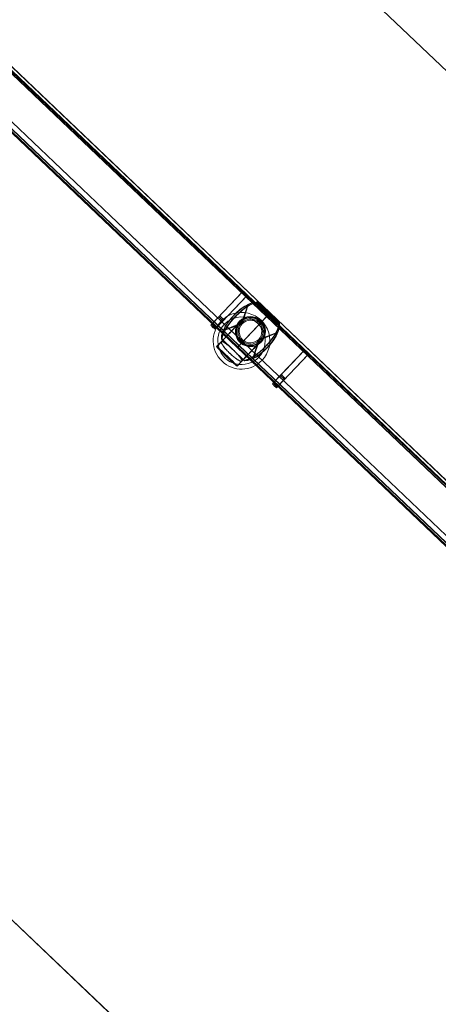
# Model space of a CAD drawing. Header units: metres. Extents: x 32343132.4 to 32343183.8, y 5699224 to 5699274.6.
# Tile 15 of 64: x 32343148.3 to 32343150.2, y 5699254.6 to 5699259. Entities that reach past the tile are written whole.
import ezdxf

# ---------------------------------------------------------------- set-up
doc = ezdxf.new("R2010")
doc.units = ezdxf.units.M
doc.layers.add('0-1', color=7, linetype='Continuous', lineweight=5)
for name, color, linetype, lineweight, true_color in [('A-DETL-1', 254, 'Continuous', 18, 0xbebebe), ('A-GENM-1', 7, 'Continuous', 5, 0xcccccc), ('A-MASS-1', 7, 'Continuous', 5, 0xcccccc), ('S-COLS-2', 7, 'Continuous', 5, 0xcccccc)]:
    doc.layers.add(name, color=color, linetype=linetype, lineweight=lineweight, true_color=true_color)

# ---------------------------------------------------------------- blocks, each defined once
blk = doc.blocks.new('construction-roof-accessories--rheinzink-rzk010062 - construction-roof-accessories--rheinzink-rzk010062-3212944-TGA_190_LP5_GR_EG-TGA-01_G_')
at = {"layer": 'A-GENM-1'}
for p, q in [((-0.0701, 0.111), (-0.0705, 0.111)), ((-0.0705, 0.111), (-0.0677, 0.111)), ((-0.0699, 0.1117), (-0.0704, 0.1117)), ((-0.0677, 0.1117), (-0.0704, 0.1117)), ((-0.0701, 0.111), (-0.0699, 0.1117)), ((-0.0674, 0.111), (-0.0701, 0.111)), ((-0.0586, 0.1117), (-0.0699, 0.1117)), ((-0.0695, 0.1117), (-0.0695, 0.111)), ((-0.0655, 0.1117), (-0.0695, 0.1117)), ((-0.0673, 0.1117), (-0.0695, 0.1117)), ((-0.0695, 0.1117), (-0.0695, 0.111)), ((-0.0695, 0.111), (-0.0655, 0.111)), ((-0.0695, 0.111), (-0.0673, 0.111)), ((-0.0677, 0.1117), (-0.0674, 0.1117)), ((0.0677, 0.1117), (-0.0677, 0.1117)), ((-0.0677, 0.1117), (-0.0673, 0.1117)), ((-0.0677, 0.111), (-0.0677, 0.1117)), ((-0.0677, 0.1117), (-0.0677, 0.111)), ((0.0677, 0.1117), (-0.0677, 0.1117)), ((-0.0677, 0.111), (-0.0674, 0.111)), ((-0.0673, 0.111), (-0.0677, 0.111)), ((-0.0677, 0.111), (0.0677, 0.111)), ((-0.0674, 0.1117), (-0.0674, 0.111)), ((-0.0674, 0.1117), (-0.0586, 0.1117)), ((-0.0586, 0.111), (-0.0674, 0.111)), ((-0.0673, 0.1117), (-0.0673, 0.111)), ((-0.0655, 0.1117), (-0.008, 0.1117)), ((-0.008, 0.111), (-0.0655, 0.111)), ((-0.0586, 0.1117), (-0.0586, 0.111)), ((-0.0586, 0.111), (-0.0586, 0.1117)), ((-0.004, 0.1117), (-0.008, 0.1117)), ((-0.008, 0.111), (-0.004, 0.111)), ((-0.004, 0.1117), (-0.004, 0.111)), ((-0.004, 0.111), (-0.004, 0.1117)), ((-0.004, 0.1117), (0.004, 0.1117)), ((0.004, 0.111), (-0.004, 0.111)), ((0.004, 0.1117), (0.004, 0.111)), ((0.004, 0.111), (0.004, 0.1117)), ((0.008, 0.1117), (0.004, 0.1117)), ((0.004, 0.111), (0.008, 0.111)), ((0.008, 0.1117), (0.0663, 0.1117)), ((0.0663, 0.111), (0.008, 0.111)), ((0.0586, 0.1117), (0.0586, 0.111)), ((0.0586, 0.111), (0.0586, 0.1117)), ((0.0586, 0.1117), (0.0674, 0.1117)), ((0.0699, 0.1117), (0.0586, 0.1117)), ((0.0674, 0.111), (0.0586, 0.111)), ((0.0703, 0.1117), (0.0663, 0.1117)), ((0.0663, 0.111), (0.0703, 0.111)), ((0.0703, 0.1117), (0.0673, 0.1117)), ((0.0673, 0.1117), (0.0677, 0.1117)), ((0.0673, 0.111), (0.0673, 0.1117)), ((0.0677, 0.111), (0.0673, 0.111)), ((0.0673, 0.111), (0.0703, 0.111)), ((0.0674, 0.111), (0.0674, 0.1117)), ((0.0674, 0.1117), (0.0677, 0.1117)), ((0.0674, 0.111), (0.0677, 0.111)), ((0.0701, 0.111), (0.0674, 0.111)), ((0.0704, 0.1117), (0.0677, 0.1117)), ((0.0677, 0.1117), (0.0677, 0.111)), ((0.0677, 0.111), (0.0677, 0.1117)), ((0.0677, 0.111), (0.0705, 0.111)), ((0.0699, 0.1117), (0.0701, 0.111)), ((0.0704, 0.1117), (0.0699, 0.1117)), ((0.0705, 0.111), (0.0701, 0.111)), ((0.0703, 0.111), (0.0703, 0.1117)), ((0.0703, 0.111), (0.0703, 0.1117)), ((-0.0872, 0.0724), (-0.055, 0)), ((-0.05, 0), (-0.0862, 0.074)), ((0.0862, 0.074), (0.05, 0)), ((0.0872, 0.0724), (0.055, 0)), ((-0.0872, -0.0723), (-0.055, 0)), ((-0.0862, -0.0739), (-0.05, 0)), ((0.0862, -0.0739), (0.05, 0)), ((0.055, 0), (0.0872, -0.0723)), ((-0.0705, -0.1109), (-0.0704, -0.1117)), ((-0.0677, -0.1109), (-0.0705, -0.1109)), ((-0.0704, -0.1117), (-0.0677, -0.1117)), ((-0.0695, -0.1097), (-0.0695, -0.1115)), ((-0.0673, -0.1097), (-0.0695, -0.1097)), ((-0.0695, -0.1115), (-0.0695, -0.113)), ((-0.0695, -0.113), (-0.0695, -0.1128)), ((-0.0695, -0.113), (-0.0673, -0.113)), ((-0.0695, -0.1143), (0.0693, -0.1143)), ((-0.0693, -0.1143), (-0.0674, -0.1115)), ((-0.069, -0.1154), (-0.0693, -0.1142)), ((-0.0673, -0.113), (-0.069, -0.1154)), ((-0.069, -0.1154), (0.069, -0.1154)), ((0.0677, -0.1096), (-0.0677, -0.1096)), ((-0.0677, -0.111), (-0.0677, -0.1096)), ((-0.0677, -0.1096), (0.0677, -0.1096)), ((-0.0677, -0.1117), (-0.0677, -0.1109)), ((-0.0677, -0.1109), (-0.0677, -0.1116)), ((0.0677, -0.111), (-0.0677, -0.111)), ((-0.0674, -0.1115), (-0.0677, -0.111)), ((-0.0677, -0.1116), (0.0677, -0.1116)), ((-0.0673, -0.1097), (-0.0674, -0.1115)), ((-0.0674, -0.1115), (0.0674, -0.1115)), ((-0.0674, -0.1115), (-0.0673, -0.113)), ((0.0703, -0.1097), (0.0673, -0.1097)), ((0.0674, -0.1115), (0.0673, -0.1097)), ((0.0673, -0.113), (0.0674, -0.1115)), ((0.069, -0.1154), (0.0673, -0.113)), ((0.0673, -0.113), (0.0703, -0.113)), ((0.0677, -0.111), (0.0674, -0.1115)), ((0.0674, -0.1115), (0.0693, -0.1143)), ((0.0677, -0.1096), (0.0677, -0.111)), ((0.0677, -0.1109), (0.0677, -0.1117)), ((0.0705, -0.1109), (0.0677, -0.1109)), ((0.0677, -0.1116), (0.0677, -0.1109)), ((0.0677, -0.1117), (0.0704, -0.1117)), ((0.0693, -0.1143), (0.069, -0.1154)), ((0.0703, -0.1115), (0.0703, -0.1097)), ((0.0703, -0.113), (0.0703, -0.1115)), ((0.0703, -0.1128), (0.0703, -0.113)), ((0.0704, -0.1117), (0.0705, -0.1109))]:
    blk.add_line(p, q, dxfattribs=at)
at = {"layer": 'A-GENM-1', "flags": 128}
for points in [[(-0.0704, 0.1117), (-0.0803, 0.1008), (-0.0889, 0.0845), (-0.0958, 0.0638), (-0.1006, 0.0397), (-0.103, 0.0135), (-0.103, -0.0135), (-0.1006, -0.0397), (-0.0958, -0.0638), (-0.0889, -0.0845), (-0.0803, -0.1008), (-0.0704, -0.1117)], [(-0.0705, -0.1109), (-0.0808, -0.098), (-0.0897, -0.0792), (-0.0964, -0.0556), (-0.1005, -0.0287), (-0.102, 0.0001), (-0.1005, 0.0288), (-0.0964, 0.0558), (-0.0897, 0.0794), (-0.0808, 0.0981), (-0.0705, 0.111)], [(-0.0677, -0.1117), (-0.0764, -0.0994), (-0.0839, -0.0807), (-0.0896, -0.0569), (-0.0932, -0.0294), (-0.0944, 0), (-0.0932, 0.0294), (-0.0896, 0.0569), (-0.0839, 0.0807), (-0.0764, 0.0994), (-0.0677, 0.1117)], [(-0.0677, 0.111), (-0.0761, 0.0981), (-0.0833, 0.0794), (-0.0887, 0.0558), (-0.0921, 0.0288), (-0.0933, 0.0001), (-0.0921, -0.0287), (-0.0887, -0.0556), (-0.0833, -0.0792), (-0.0761, -0.098), (-0.0677, -0.1109)], [(-0.0677, 0.111), (0, 0.111), (0.0677, 0.111)], [(0.0677, 0.1117), (0.0764, 0.0994), (0.0839, 0.0807), (0.0896, 0.0569), (0.0932, 0.0294), (0.0944, 0), (0.0932, -0.0294), (0.0896, -0.0569), (0.0839, -0.0807), (0.0764, -0.0994), (0.0677, -0.1117)], [(0.0677, -0.1109), (0.0761, -0.098), (0.0833, -0.0792), (0.0887, -0.0556), (0.0921, -0.0287), (0.0933, 0.0001), (0.0921, 0.0288), (0.0887, 0.0558), (0.0833, 0.0794), (0.0761, 0.0981), (0.0677, 0.111)], [(0.0704, -0.1117), (0.0803, -0.1008), (0.0889, -0.0845), (0.0958, -0.0638), (0.1006, -0.0397), (0.103, -0.0135), (0.103, 0.0135), (0.1006, 0.0397), (0.0958, 0.0638), (0.0889, 0.0845), (0.0803, 0.1008), (0.0704, 0.1117)], [(0.0705, 0.111), (0.0808, 0.0981), (0.0897, 0.0794), (0.0964, 0.0558), (0.1005, 0.0288), (0.102, 0.0001), (0.1005, -0.0287), (0.0964, -0.0556), (0.0897, -0.0792), (0.0808, -0.098), (0.0705, -0.1109)], [(0.0677, -0.1109), (0, -0.1109), (-0.0677, -0.1109)]]:
    blk.add_lwpolyline(points, dxfattribs=at)
at = {"layer": 'A-GENM-1'}
for radius, start, end in [(0.0625, 0, 180), (0.0625, 0, 180), (0.0625, 0, 180), (0.055, 0, 180), (0.05, 0, 180), (0.0625, 180, 0), (0.0625, 180, 0), (0.0625, 180, 0), (0.055, 180, 0), (0.05, 180, 0)]:
    blk.add_arc((0, 0), radius, start, end, dxfattribs=at)
for major_axis, start_param, end_param in [((0.0665, 0), 0, 3.141593), ((0, 0.0617), 4.712389, 7.853982), ((0, 0.0617), 4.712389, 7.853982), ((0, 0.0615), 4.712389, 7.853982), ((0, 0.0615), 4.712389, 7.853982), ((0.0665, 0), 3.141593, 6.283185), ((0, 0.0617), 1.570796, 4.712389), ((0, 0.0617), 1.570796, 4.712389), ((0, 0.0615), 1.570796, 4.712389), ((0, 0.0615), 1.570796, 4.712389)]:
    blk.add_ellipse((0, 0), major_axis=major_axis, ratio=1, start_param=start_param, end_param=end_param, dxfattribs=at)
for points in [[(-0.0872, 0.0724), (-0.0853, 0.0779), (-0.0812, 0.088), (-0.0746, 0.1008), (-0.0701, 0.1083), (-0.0677, 0.1117)], [(-0.0862, 0.074), (-0.0843, 0.0791), (-0.0804, 0.0885), (-0.0742, 0.1006), (-0.0699, 0.1077), (-0.0677, 0.111)], [(0.0677, 0.1117), (0.07, 0.1083), (0.0746, 0.1008), (0.0812, 0.0881), (0.0853, 0.0779), (0.0872, 0.0724)], [(0.0677, 0.111), (0.0699, 0.1077), (0.0742, 0.1006), (0.0804, 0.0885), (0.0843, 0.0791), (0.0862, 0.074)], [(-0.0677, -0.1116), (-0.07, -0.1082), (-0.0746, -0.1007), (-0.0812, -0.088), (-0.0853, -0.0778), (-0.0872, -0.0723)], [(-0.0677, -0.1109), (-0.0699, -0.1076), (-0.0742, -0.1005), (-0.0804, -0.0884), (-0.0843, -0.079), (-0.0862, -0.0739)], [(0.0872, -0.0723), (0.0853, -0.0778), (0.0812, -0.088), (0.0746, -0.1007), (0.07, -0.1082), (0.0677, -0.1116)], [(0.0862, -0.0739), (0.0843, -0.079), (0.0804, -0.0884), (0.0742, -0.1005), (0.0699, -0.1076), (0.0677, -0.1109)], [(-0.0677, -0.1096), (-0.0676, -0.1096), (-0.0675, -0.1096), (-0.0674, -0.1096), (-0.0673, -0.1097)], [(0.0673, -0.1097), (0.0674, -0.1096), (0.0675, -0.1096), (0.0676, -0.1096), (0.0677, -0.1096)]]:
    blk.add_open_spline(points, degree=3, dxfattribs=at)
for points, knots in [([(-0.0872, -0.0723), (-0.0878, -0.0691), (-0.0889, -0.0625), (-0.0901, -0.0542), (-0.091, -0.0475), (-0.0917, -0.0425), (-0.0923, -0.0374), (-0.0928, -0.0322), (-0.0933, -0.027), (-0.0937, -0.0216), (-0.094, -0.0163), (-0.0943, -0.0091), (-0.0945, 0.0001), (-0.0943, 0.011), (-0.0938, 0.02), (-0.0933, 0.0272), (-0.0929, 0.0316), (-0.0925, 0.0351), (-0.0922, 0.0385), (-0.0915, 0.0445), (-0.0903, 0.0529), (-0.0889, 0.0628), (-0.0878, 0.0692), (-0.0872, 0.0724)], [-1, -1, -1, -1, -0.928571, -0.857143, -0.821429, -0.785714, -0.75, -0.714286, -0.678571, -0.642857, -0.607143, -0.571429, -0.5, -0.428571, -0.357143, -0.321429, -0.285714, -0.267857, -0.25, -0.214286, -0.142857, -0.071429, 0, 0, 0, 0]), ([(-0.0862, -0.0739), (-0.0868, -0.0706), (-0.0879, -0.0639), (-0.0891, -0.0554), (-0.09, -0.0485), (-0.0906, -0.0434), (-0.0912, -0.0382), (-0.0917, -0.0329), (-0.0922, -0.0275), (-0.0927, -0.0202), (-0.0932, -0.0111), (-0.0933, 0.0001), (-0.0932, 0.0112), (-0.0927, 0.0204), (-0.0922, 0.0277), (-0.0917, 0.0331), (-0.0912, 0.0384), (-0.0906, 0.0437), (-0.0899, 0.0489), (-0.089, 0.0557), (-0.0878, 0.0642), (-0.0868, 0.0708), (-0.0862, 0.074)], [0, 0, 0, 0, 0.071429, 0.142857, 0.178571, 0.214286, 0.25, 0.285714, 0.321429, 0.357143, 0.428571, 0.5, 0.571429, 0.642857, 0.678571, 0.714286, 0.75, 0.785714, 0.821429, 0.857143, 0.928571, 1, 1, 1, 1]), ([(0.0862, 0.074), (0.0868, 0.0708), (0.0878, 0.0642), (0.089, 0.0557), (0.0899, 0.0489), (0.0906, 0.0437), (0.0912, 0.0384), (0.0917, 0.0331), (0.0922, 0.0277), (0.0927, 0.0204), (0.0932, 0.0112), (0.0933, 0.0001), (0.0932, -0.0111), (0.0927, -0.0202), (0.0922, -0.0275), (0.0917, -0.0329), (0.0912, -0.0382), (0.0906, -0.0434), (0.09, -0.0485), (0.0891, -0.0554), (0.0879, -0.0639), (0.0868, -0.0706), (0.0862, -0.0739)], [0, 0, 0, 0, 0.071429, 0.142857, 0.178571, 0.214286, 0.25, 0.285714, 0.321429, 0.357143, 0.428571, 0.5, 0.571429, 0.642857, 0.678571, 0.714286, 0.75, 0.785714, 0.821429, 0.857143, 0.928571, 1, 1, 1, 1]), ([(0.0872, 0.0724), (0.0878, 0.0692), (0.0889, 0.0628), (0.0901, 0.0545), (0.091, 0.0479), (0.0917, 0.0428), (0.0923, 0.0376), (0.0928, 0.0325), (0.0933, 0.0272), (0.0937, 0.0218), (0.094, 0.0164), (0.0943, 0.0092), (0.0945, 0.0001), (0.0943, -0.0109), (0.0938, -0.0199), (0.0933, -0.027), (0.0928, -0.0322), (0.0923, -0.0374), (0.0915, -0.0442), (0.0904, -0.0526), (0.0889, -0.0625), (0.0878, -0.0691), (0.0872, -0.0723)], [-1, -1, -1, -1, -0.928571, -0.857143, -0.821429, -0.785714, -0.75, -0.714286, -0.678571, -0.642857, -0.607143, -0.571429, -0.5, -0.428571, -0.357143, -0.321429, -0.285714, -0.25, -0.214286, -0.142857, -0.071429, 0, 0, 0, 0]), ([(-0.0695, -0.1128), (-0.0695, -0.1122), (-0.0695, -0.1103), (-0.0695, -0.1098), (-0.0695, -0.1097)], [-0.009763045, -0.009763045, -0.009763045, -0.009763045, -0.004773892, -0.001804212, -0.001804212, -0.001804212, -0.001804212]), ([(0.0703, -0.1097), (0.0703, -0.1098), (0.0703, -0.1103), (0.0703, -0.1122), (0.0703, -0.1128)], [0.001804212, 0.001804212, 0.001804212, 0.001804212, 0.004773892, 0.009763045, 0.009763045, 0.009763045, 0.009763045])]:
    blk.add_open_spline(points, degree=3, knots=knots, dxfattribs=at)
blk = doc.blocks.new('construction-roof-accessories--rheinzink-rzk010054 - construction-roof-accessories--rheinzink-rzk010054-3229728-TGA_190_LP5_GR_EG-TGA-01_G_')
at = {"layer": 'A-GENM-1'}
for p, q in [((-0.0648, -0.0645), (-0.0648, -0.0945)), ((-0.064, -0.0645), (-0.064, -0.0945)), ((0.0594, -0.0945), (0.0594, -0.0645)), ((0.0602, -0.0945), (0.0602, -0.0645))]:
    blk.add_line(p, q, dxfattribs=at)
at = {"layer": 'A-GENM-1', "flags": 128}
for points in [[(-0.0648, 0.0564), (-0.0647, 0.0589), (-0.0646, 0.0614), (-0.0643, 0.0639), (-0.064, 0.0664), (-0.0635, 0.0688), (-0.063, 0.0713), (-0.0624, 0.0737), (-0.0616, 0.0761), (-0.0608, 0.0784), (-0.0599, 0.0808), (-0.0588, 0.083), (-0.0577, 0.0853), (-0.0565, 0.0875), (-0.0552, 0.0896), (-0.0539, 0.0917), (-0.0524, 0.0937), (-0.0509, 0.0957), (-0.0493, 0.0976), (-0.0476, 0.0995), (-0.0458, 0.1013), (-0.044, 0.103), (-0.0421, 0.1046), (-0.0401, 0.1061), (-0.0381, 0.1076), (-0.0361, 0.109), (-0.0339, 0.1103), (-0.0317, 0.1115), (-0.0295, 0.1127), (-0.0272, 0.1137), (-0.0249, 0.1147), (-0.0226, 0.1155), (-0.0202, 0.1163), (-0.0178, 0.117), (-0.0154, 0.1175), (-0.0129, 0.118), (-0.0104, 0.1184), (-0.008, 0.1187), (-0.0055, 0.1188), (-0.003, 0.1189), (-0.0005, 0.1189), (0.002, 0.1188), (0.0045, 0.1186), (0.007, 0.1182), (0.0095, 0.1178), (0.0119, 0.1173), (0.0143, 0.1167), (0.0167, 0.116), (0.0191, 0.1152), (0.0214, 0.1143), (0.0237, 0.1133), (0.026, 0.1122), (0.0282, 0.111), (0.0303, 0.1097), (0.0324, 0.1084), (0.0345, 0.107), (0.0365, 0.1054), (0.0384, 0.1039), (0.0403, 0.1022), (0.0421, 0.1005), (0.0438, 0.0986), (0.0455, 0.0968), (0.047, 0.0948), (0.0485, 0.0928), (0.0499, 0.0908), (0.0513, 0.0886), (0.0525, 0.0865), (0.0537, 0.0843), (0.0547, 0.082), (0.0557, 0.0797), (0.0566, 0.0774), (0.0574, 0.075), (0.0581, 0.0726), (0.0587, 0.0702), (0.0592, 0.0677), (0.0596, 0.0652), (0.0599, 0.0628), (0.0601, 0.0603), (0.0602, 0.0578), (0.0602, 0.0564)], [(0.0594, 0.0564), (0.0594, 0.0589), (0.0592, 0.0614), (0.059, 0.0638), (0.0586, 0.0663), (0.0582, 0.0687), (0.0576, 0.0711), (0.057, 0.0735), (0.0563, 0.0758), (0.0555, 0.0782), (0.0545, 0.0805), (0.0535, 0.0827), (0.0524, 0.0849), (0.0513, 0.0871), (0.05, 0.0892), (0.0486, 0.0913), (0.0472, 0.0933), (0.0457, 0.0952), (0.0441, 0.0971), (0.0424, 0.0989), (0.0407, 0.1007), (0.0389, 0.1024), (0.037, 0.104), (0.0351, 0.1055), (0.0331, 0.107), (0.0311, 0.1083), (0.0289, 0.1096), (0.0268, 0.1108), (0.0246, 0.112), (0.0224, 0.113), (0.0201, 0.1139), (0.0178, 0.1148), (0.0154, 0.1155), (0.013, 0.1162), (0.0106, 0.1168), (0.0082, 0.1172), (0.0058, 0.1176), (0.0033, 0.1179), (0.0008, 0.118), (-0.0016, 0.1181), (-0.0041, 0.1181), (-0.0066, 0.118), (-0.009, 0.1178), (-0.0115, 0.1174), (-0.0139, 0.117), (-0.0163, 0.1165), (-0.0187, 0.1159), (-0.0211, 0.1152), (-0.0234, 0.1144), (-0.0257, 0.1135), (-0.028, 0.1125), (-0.0302, 0.1115), (-0.0324, 0.1103), (-0.0345, 0.1091), (-0.0366, 0.1077), (-0.0386, 0.1063), (-0.0406, 0.1048), (-0.0425, 0.1032), (-0.0443, 0.1016), (-0.0461, 0.0999), (-0.0478, 0.0981), (-0.0494, 0.0962), (-0.051, 0.0943), (-0.0524, 0.0924), (-0.0538, 0.0903), (-0.0552, 0.0882), (-0.0564, 0.0861), (-0.0575, 0.0839), (-0.0586, 0.0817), (-0.0595, 0.0794), (-0.0604, 0.0771), (-0.0612, 0.0748), (-0.0619, 0.0724), (-0.0625, 0.07), (-0.063, 0.0676), (-0.0634, 0.0651), (-0.0637, 0.0627), (-0.0639, 0.0602), (-0.064, 0.0578), (-0.064, 0.0564)], [(-0.0023, -0.005), (-0.0047, -0.0049), (-0.0072, -0.0048), (-0.0096, -0.0045), (-0.0121, -0.0042), (-0.0145, -0.0038), (-0.0169, -0.0032), (-0.0193, -0.0026), (-0.0216, -0.0019), (-0.0239, -0.001), (-0.0262, -0.0001), (-0.0284, 0.0009), (-0.0306, 0.002), (-0.0328, 0.0031), (-0.0349, 0.0044), (-0.037, 0.0057), (-0.039, 0.0072), (-0.0409, 0.0087), (-0.0428, 0.0103), (-0.0446, 0.0119), (-0.0463, 0.0136), (-0.048, 0.0154), (-0.0496, 0.0173), (-0.0511, 0.0192), (-0.0526, 0.0212), (-0.054, 0.0232), (-0.0552, 0.0253), (-0.0564, 0.0275), (-0.0576, 0.0297), (-0.0586, 0.0319), (-0.0595, 0.0342), (-0.0604, 0.0365), (-0.0611, 0.0388), (-0.0618, 0.0412), (-0.0623, 0.0436), (-0.0628, 0.046), (-0.0632, 0.0484), (-0.0634, 0.0509), (-0.0636, 0.0533), (-0.0637, 0.0558), (-0.0637, 0.0582), (-0.0635, 0.0607), (-0.0633, 0.0631), (-0.063, 0.0656), (-0.0626, 0.068), (-0.0621, 0.0704), (-0.0615, 0.0728), (-0.0608, 0.0751), (-0.06, 0.0774), (-0.0591, 0.0797), (-0.0581, 0.082), (-0.0571, 0.0842), (-0.0559, 0.0864), (-0.0547, 0.0885), (-0.0533, 0.0905), (-0.0519, 0.0926), (-0.0504, 0.0945), (-0.0489, 0.0964), (-0.0472, 0.0982), (-0.0455, 0.1), (-0.0438, 0.1017), (-0.0419, 0.1033), (-0.04, 0.1049), (-0.038, 0.1063), (-0.036, 0.1077), (-0.0339, 0.109), (-0.0318, 0.1103), (-0.0296, 0.1114), (-0.0274, 0.1125), (-0.0252, 0.1134), (-0.0229, 0.1143), (-0.0205, 0.1151), (-0.0182, 0.1157), (-0.0158, 0.1163), (-0.0134, 0.1168), (-0.011, 0.1172), (-0.0085, 0.1175), (-0.0061, 0.1177), (-0.0036, 0.1178), (-0.0023, 0.1178)], [(-0.0023, 0.1178), (0.0002, 0.1178), (0.0026, 0.1176), (0.0051, 0.1174), (0.0075, 0.117), (0.0099, 0.1166), (0.0123, 0.1161), (0.0147, 0.1154), (0.017, 0.1147), (0.0193, 0.1139), (0.0216, 0.113), (0.0239, 0.112), (0.0261, 0.1109), (0.0282, 0.1097), (0.0303, 0.1085), (0.0324, 0.1071), (0.0344, 0.1057), (0.0363, 0.1042), (0.0382, 0.1026), (0.04, 0.1009), (0.0418, 0.0992), (0.0434, 0.0974), (0.045, 0.0955), (0.0466, 0.0936), (0.048, 0.0916), (0.0494, 0.0896), (0.0507, 0.0875), (0.0519, 0.0854), (0.053, 0.0832), (0.054, 0.0809), (0.0549, 0.0787), (0.0558, 0.0764), (0.0565, 0.074), (0.0572, 0.0717), (0.0578, 0.0693), (0.0582, 0.0669), (0.0586, 0.0644), (0.0589, 0.062), (0.059, 0.0595), (0.0591, 0.0571), (0.0591, 0.0546), (0.059, 0.0522), (0.0588, 0.0497), (0.0584, 0.0473), (0.058, 0.0449), (0.0575, 0.0425), (0.0569, 0.0401), (0.0562, 0.0377), (0.0554, 0.0354), (0.0545, 0.0331), (0.0536, 0.0309), (0.0525, 0.0287), (0.0513, 0.0265), (0.0501, 0.0244), (0.0488, 0.0223), (0.0474, 0.0203), (0.0459, 0.0183), (0.0443, 0.0164), (0.0427, 0.0146), (0.041, 0.0128), (0.0392, 0.0111), (0.0373, 0.0095), (0.0354, 0.008), (0.0335, 0.0065), (0.0314, 0.0051), (0.0294, 0.0038), (0.0272, 0.0026), (0.0251, 0.0014), (0.0228, 0.0004), (0.0206, -0.0006), (0.0183, -0.0014), (0.016, -0.0022), (0.0136, -0.0029), (0.0112, -0.0035), (0.0088, -0.004), (0.0064, -0.0044), (0.0039, -0.0047), (0.0015, -0.0049), (-0.001, -0.005), (-0.0023, -0.005)], [(0.0602, 0.0564), (0.0602, 0.0539), (0.06, 0.0514), (0.0598, 0.0489), (0.0594, 0.0465), (0.059, 0.044), (0.0584, 0.0416), (0.0578, 0.0392), (0.057, 0.0368), (0.0562, 0.0344), (0.0553, 0.0321), (0.0543, 0.0298), (0.0532, 0.0276), (0.052, 0.0254), (0.0507, 0.0232), (0.0493, 0.0211), (0.0478, 0.0191), (0.0463, 0.0171), (0.0447, 0.0152), (0.043, 0.0134), (0.0413, 0.0116), (0.0394, 0.0099), (0.0375, 0.0083), (0.0356, 0.0067), (0.0336, 0.0052), (0.0315, 0.0038), (0.0294, 0.0025), (0.0272, 0.0013), (0.0249, 0.0002), (0.0227, -0.0009), (0.0204, -0.0018), (0.018, -0.0027), (0.0156, -0.0035), (0.0132, -0.0041), (0.0108, -0.0047), (0.0083, -0.0052), (0.0059, -0.0055), (0.0034, -0.0058), (0.0009, -0.006), (-0.0016, -0.0061), (-0.0041, -0.006), (-0.0066, -0.0059), (-0.0091, -0.0057), (-0.0116, -0.0054), (-0.014, -0.005), (-0.0165, -0.0044), (-0.0189, -0.0038), (-0.0213, -0.0031), (-0.0237, -0.0023), (-0.026, -0.0014), (-0.0283, -0.0004), (-0.0305, 0.0007), (-0.0328, 0.0019), (-0.0349, 0.0031), (-0.037, 0.0045), (-0.0391, 0.0059), (-0.0411, 0.0074), (-0.043, 0.009), (-0.0449, 0.0107), (-0.0466, 0.0124), (-0.0484, 0.0142), (-0.05, 0.0161), (-0.0516, 0.018), (-0.0531, 0.02), (-0.0545, 0.0221), (-0.0558, 0.0242), (-0.0571, 0.0264), (-0.0582, 0.0286), (-0.0593, 0.0308), (-0.0603, 0.0331), (-0.0612, 0.0355), (-0.062, 0.0379), (-0.0627, 0.0403), (-0.0633, 0.0427), (-0.0638, 0.0451), (-0.0642, 0.0476), (-0.0645, 0.0501), (-0.0647, 0.0526), (-0.0648, 0.0551), (-0.0648, 0.0564)], [(-0.0648, -0.0645), (-0.0648, -0.0579), (-0.0648, -0.0515), (-0.0648, -0.0451), (-0.0648, -0.0388), (-0.0648, -0.0327), (-0.0648, -0.0267), (-0.0648, -0.0209), (-0.0648, -0.0152), (-0.0648, -0.0097), (-0.0648, -0.0043), (-0.0648, 0.0009), (-0.0648, 0.0059), (-0.0648, 0.0107), (-0.0648, 0.0153), (-0.0648, 0.0196), (-0.0648, 0.0238), (-0.0648, 0.0277), (-0.0648, 0.0314), (-0.0648, 0.0349), (-0.0648, 0.0381), (-0.0648, 0.0411), (-0.0648, 0.0438), (-0.0648, 0.0463), (-0.0648, 0.0485), (-0.0648, 0.0504), (-0.0648, 0.0521), (-0.0648, 0.0535), (-0.0648, 0.0546), (-0.0648, 0.0555), (-0.0648, 0.0561), (-0.0648, 0.0564), (-0.0648, 0.0564)], [(-0.064, 0.0564), (-0.0639, 0.054), (-0.0638, 0.0515), (-0.0635, 0.049), (-0.0632, 0.0466), (-0.0628, 0.0442), (-0.0622, 0.0418), (-0.0616, 0.0394), (-0.0609, 0.037), (-0.06, 0.0347), (-0.0591, 0.0324), (-0.0581, 0.0301), (-0.057, 0.0279), (-0.0558, 0.0258), (-0.0546, 0.0237), (-0.0532, 0.0216), (-0.0518, 0.0196), (-0.0503, 0.0176), (-0.0487, 0.0157), (-0.047, 0.0139), (-0.0453, 0.0122), (-0.0435, 0.0105), (-0.0416, 0.0089), (-0.0397, 0.0073), (-0.0377, 0.0059), (-0.0356, 0.0045), (-0.0335, 0.0032), (-0.0314, 0.002), (-0.0292, 0.0009), (-0.0269, -0.0001), (-0.0246, -0.0011), (-0.0223, -0.0019), (-0.02, -0.0027), (-0.0176, -0.0033), (-0.0152, -0.0039), (-0.0128, -0.0044), (-0.0103, -0.0047), (-0.0079, -0.005), (-0.0054, -0.0052), (-0.003, -0.0053), (-0.0005, -0.0052), (0.002, -0.0051), (0.0044, -0.0049), (0.0069, -0.0046), (0.0093, -0.0042), (0.0117, -0.0037), (0.0141, -0.0031), (0.0165, -0.0023), (0.0188, -0.0016), (0.0211, -0.0007), (0.0234, 0.0003), (0.0256, 0.0014), (0.0278, 0.0026), (0.0299, 0.0038), (0.032, 0.0051), (0.034, 0.0065), (0.036, 0.008), (0.0379, 0.0096), (0.0397, 0.0112), (0.0415, 0.013), (0.0432, 0.0147), (0.0448, 0.0166), (0.0464, 0.0185), (0.0479, 0.0205), (0.0493, 0.0225), (0.0506, 0.0246), (0.0518, 0.0268), (0.053, 0.0289), (0.054, 0.0312), (0.055, 0.0334), (0.0558, 0.0358), (0.0566, 0.0381), (0.0573, 0.0405), (0.0579, 0.0429), (0.0584, 0.0453), (0.0588, 0.0477), (0.0591, 0.0502), (0.0593, 0.0526), (0.0594, 0.0551), (0.0594, 0.0564)], [(-0.064, -0.0645), (-0.064, -0.0579), (-0.064, -0.0515), (-0.064, -0.0451), (-0.064, -0.0388), (-0.064, -0.0327), (-0.064, -0.0267), (-0.064, -0.0209), (-0.064, -0.0152), (-0.064, -0.0097), (-0.064, -0.0043), (-0.064, 0.0009), (-0.064, 0.0059), (-0.064, 0.0107), (-0.064, 0.0153), (-0.064, 0.0196), (-0.064, 0.0238), (-0.064, 0.0277), (-0.064, 0.0314), (-0.064, 0.0349), (-0.064, 0.0381), (-0.064, 0.0411), (-0.064, 0.0438), (-0.064, 0.0463), (-0.064, 0.0485), (-0.064, 0.0504), (-0.064, 0.0521), (-0.064, 0.0535), (-0.064, 0.0546), (-0.064, 0.0555), (-0.064, 0.0561), (-0.064, 0.0564), (-0.064, 0.0564)], [(0.0594, 0.0564), (0.0594, 0.0563), (0.0594, 0.0559), (0.0594, 0.0552), (0.0594, 0.0542), (0.0594, 0.053), (0.0594, 0.0515), (0.0594, 0.0497), (0.0594, 0.0476), (0.0594, 0.0453), (0.0594, 0.0427), (0.0594, 0.0399), (0.0594, 0.0368), (0.0594, 0.0335), (0.0594, 0.03), (0.0594, 0.0262), (0.0594, 0.0221), (0.0594, 0.0179), (0.0594, 0.0134), (0.0594, 0.0087), (0.0594, 0.0039), (0.0594, -0.0012), (0.0594, -0.0065), (0.0594, -0.0119), (0.0594, -0.0175), (0.0594, -0.0232), (0.0594, -0.0292), (0.0594, -0.0352), (0.0594, -0.0414), (0.0594, -0.0477), (0.0594, -0.0541), (0.0594, -0.0606), (0.0594, -0.0645)], [(0.0602, 0.0564), (0.0602, 0.0563), (0.0602, 0.0559), (0.0602, 0.0552), (0.0602, 0.0542), (0.0602, 0.053), (0.0602, 0.0515), (0.0602, 0.0497), (0.0602, 0.0476), (0.0602, 0.0453), (0.0602, 0.0427), (0.0602, 0.0399), (0.0602, 0.0368), (0.0602, 0.0335), (0.0602, 0.03), (0.0602, 0.0262), (0.0602, 0.0221), (0.0602, 0.0179), (0.0602, 0.0134), (0.0602, 0.0087), (0.0602, 0.0039), (0.0602, -0.0012), (0.0602, -0.0065), (0.0602, -0.0119), (0.0602, -0.0175), (0.0602, -0.0232), (0.0602, -0.0292), (0.0602, -0.0352), (0.0602, -0.0414), (0.0602, -0.0477), (0.0602, -0.0541), (0.0602, -0.0606), (0.0602, -0.0645)]]:
    blk.add_lwpolyline(points, dxfattribs=at)
at = {"layer": 'A-GENM-1'}
for radius, start, end in [(0.0625, 90, 270), (0.0617, 0, 180), (0.0614, 90, 270), (0.0625, 270, 90), (0.0617, 270, 90), (0.0617, 270, 90), (0.0606, 270, 90), (0.0606, 270, 90), (0.0625, 180, 0)]:
    blk.add_arc((-0.0023, 0.0564), radius, start, end, dxfattribs=at)
for centre, major_axis, ratio, start_param, end_param in [((-0.0023, 0.0564), (0.0625, 0), 1, 0, 3.141593), ((-0.0023, 0.0564), (0.0625, 0), 1, 1.570796, 4.712389), ((-0.0023, 0.0564), (0.062, 0), 1, 1.570796, 4.712389), ((-0.0023, 0.0564), (0, 0.0617), 1, 0, 3.141593), ((-0.0023, 0.0564), (0, 0.0617), 1, 0, 3.141593), ((-0.0023, 0.0564), (0, 0.0606), 1, 0, 3.141593), ((-0.0023, 0.0564), (0, 0.0606), 1, 0, 3.141593), ((-0.0023, 0.0564), (0.0625, 0), 1, 4.712389, 7.853982), ((-0.0023, 0.0564), (0.062, 0), 1, 4.712389, 7.853982), ((-0.0023, 0.0564), (0.0614, 0), 1, 4.712389, 7.853982), ((-0.0023, 0.0564), (0, 0.0617), 1, 1.570796, 4.712389), ((-0.0023, -0.0945), (0.0625, 0), 0.0349, 0, 3.141593), ((-0.0023, -0.0945), (0.0625, 0), 0.034899, 3.141593, 6.283185), ((-0.0023, -0.0945), (0.0617, 0), 0.034899, 0, 3.141593), ((-0.0023, -0.0945), (0.0617, 0), 0.034899, 3.141593, 6.283185)]:
    blk.add_ellipse(centre, major_axis=major_axis, ratio=ratio, start_param=start_param, end_param=end_param, dxfattribs=at)
for points, knots in [([(0.0602, -0.0645), (0.0602, -0.0635), (0.0588, -0.0617), (0.0525, -0.0593), (0.0425, -0.0572), (0.028, -0.0554), (0.0089, -0.0544), (-0.0134, -0.0544), (-0.0343, -0.0555), (-0.0512, -0.0578), (-0.0623, -0.0608), (-0.0648, -0.0632), (-0.0648, -0.0645)], [-1, -1, -1, -1, -0.916667, -0.833333, -0.75, -0.666667, -0.555556, -0.444444, -0.333333, -0.222222, -0.111111, 0, 0, 0, 0]), ([(-0.0648, -0.0645), (-0.0648, -0.0655), (-0.0637, -0.0669), (-0.0602, -0.0687), (-0.0566, -0.0701), (-0.0521, -0.0714), (-0.0449, -0.0729), (-0.0326, -0.0748), (-0.0135, -0.0763), (0.0089, -0.0763), (0.0297, -0.0747), (0.0467, -0.0719), (0.0576, -0.0683), (0.0602, -0.0658), (0.0602, -0.0645)], [-1, -1, -1, -1, -0.916667, -0.875, -0.833333, -0.791667, -0.75, -0.666667, -0.555556, -0.444444, -0.333333, -0.222222, -0.111111, 0, 0, 0, 0]), ([(-0.064, -0.0645), (-0.064, -0.0636), (-0.0626, -0.0618), (-0.0564, -0.0593), (-0.0465, -0.0573), (-0.0322, -0.0556), (-0.0133, -0.0545), (0.0087, -0.0545), (0.0293, -0.0556), (0.0461, -0.0578), (0.0569, -0.0609), (0.0594, -0.0632), (0.0594, -0.0645)], [-1, -1, -1, -1, -0.916667, -0.833333, -0.75, -0.666667, -0.555556, -0.444444, -0.333333, -0.222222, -0.111111, 0, 0, 0, 0]), ([(0.0594, -0.0645), (0.0594, -0.0654), (0.0584, -0.0669), (0.0549, -0.0687), (0.0514, -0.07), (0.0469, -0.0713), (0.0398, -0.0728), (0.0276, -0.0747), (0.0087, -0.0761), (-0.0133, -0.0761), (-0.0339, -0.0746), (-0.0506, -0.0718), (-0.0615, -0.0682), (-0.064, -0.0658), (-0.064, -0.0645)], [-1, -1, -1, -1, -0.916667, -0.875, -0.833333, -0.791667, -0.75, -0.666667, -0.555556, -0.444444, -0.333333, -0.222222, -0.111111, 0, 0, 0, 0])]:
    blk.add_open_spline(points, degree=3, knots=knots, dxfattribs=at)
blk = doc.blocks.new('construction-roof-accessories--rheinzink-rzk010046 - construction-roof-accessories--rheinzink-rzk010046-3213829-TGA_190_LP5_GR_EG-TGA-01_G_')
at = {"layer": 'A-GENM-1'}
for p, q in [((1.493, 0.1143), (-1.507, 0.1143)), ((-1.507, 0.1143), (-1.507, -0.0751)), ((1.493, 0.1133), (-1.507, 0.1133)), ((-1.507, -0.0741), (-1.507, 0.1133)), ((-1.507, 0.111), (-1.507, 0.1077)), ((-1.507, 0.111), (1.493, 0.111)), ((-1.507, 0.1085), (-1.507, 0.1101)), ((-1.507, 0.1101), (1.493, 0.1101)), ((-1.507, 0.1085), (-1.507, 0.1027)), ((-1.507, 0.1019), (-1.507, 0.1077)), ((-1.507, 0.1027), (-1.507, 0.1019)), ((-1.507, 0.1027), (1.493, 0.1027)), ((-1.507, 0.1019), (1.493, 0.1019)), ((1.493, -0.0751), (1.493, 0.1143)), ((1.493, 0.1133), (1.493, -0.0741)), ((1.493, 0.1077), (1.493, 0.111)), ((1.493, 0.1101), (1.493, 0.1085)), ((1.493, 0.1027), (1.493, 0.1085)), ((1.493, 0.1077), (1.493, 0.1019)), ((1.493, 0.1019), (1.493, 0.1027)), ((-1.507, -0.0741), (1.493, -0.0741)), ((-1.507, -0.0742), (-1.507, -0.0741)), ((-1.507, -0.0741), (1.493, -0.0741)), ((-1.507, -0.0741), (1.493, -0.0741)), ((-1.507, -0.0742), (-1.507, -0.0969)), ((-1.507, -0.0751), (1.493, -0.0751)), ((-1.507, -0.096), (-1.507, -0.0751)), ((1.493, -0.0751), (-1.507, -0.0751)), ((-1.507, -0.0751), (1.493, -0.0751)), ((1.493, -0.0809), (-1.507, -0.0809)), ((-1.507, -0.0809), (-1.507, -0.0826)), ((-1.507, -0.084), (-1.507, -0.081)), ((-1.507, -0.081), (1.493, -0.081)), ((1.493, -0.0818), (-1.507, -0.0818)), ((-1.507, -0.0829), (-1.507, -0.0818)), ((-1.507, -0.0819), (-1.507, -0.0848)), ((-1.507, -0.0819), (1.493, -0.0819)), ((-1.507, -0.0848), (-1.507, -0.084)), ((-1.507, -0.084), (1.493, -0.084)), ((-1.507, -0.0848), (1.493, -0.0848)), ((1.493, -0.0741), (1.493, -0.0742)), ((1.493, -0.0969), (1.493, -0.0742)), ((1.493, -0.0751), (1.493, -0.096)), ((1.493, -0.0826), (1.493, -0.0809)), ((1.493, -0.081), (1.493, -0.084)), ((1.493, -0.0818), (1.493, -0.0829)), ((1.493, -0.0848), (1.493, -0.0819)), ((1.493, -0.084), (1.493, -0.0848)), ((-1.507, -0.096), (1.493, -0.096)), ((-1.507, -0.0969), (1.493, -0.0969))]:
    blk.add_line(p, q, dxfattribs=at)
blk = doc.blocks.new('construction-roof-accessories--rheinzink-rzk010047 - construction-roof-accessories--rheinzink-rzk010047-3217442-TGA_190_LP5_GR_EG-TGA-01_G_')
at = {"layer": 'A-GENM-1'}
for p, q in [((-0.0129, 0.0759), (-0.0129, 0.0826)), ((-0.0129, 0.0826), (-0.0129, -0.1245)), ((-0.0129, 0.0826), (0.0129, 0.0826)), ((-0.0129, 0.0826), (0.0129, 0.0826)), ((0.0129, 0.0759), (-0.0129, 0.0759)), ((-0.0129, -0.1161), (-0.0129, 0.0759)), ((0.0129, 0.0759), (-0.0129, 0.0759)), ((-0.0125, 0.0822), (-0.0125, 0.0322)), ((-0.0125, 0.0322), (-0.0125, 0.0822)), ((-0.0125, 0.0822), (-0.0125, 0.0763)), ((-0.0125, 0.0263), (-0.0125, 0.0822)), ((0.0125, 0.0822), (-0.0125, 0.0822)), ((-0.0125, 0.0822), (0.0125, 0.0822)), ((-0.0125, 0.0822), (0.0125, 0.0822)), ((-0.0125, 0.0822), (0.0125, 0.0822)), ((-0.0125, 0.0763), (-0.0125, 0.0263)), ((0.0125, 0.0763), (-0.0125, 0.0763)), ((-0.0125, 0.0763), (0.0125, 0.0763)), ((-0.0105, 0.0749), (-0.0105, 0.0759)), ((-0.0105, 0.0759), (-0.0105, 0.0757)), ((-0.0105, 0.0759), (0.0105, 0.0759)), ((-0.0105, 0.0759), (0.0105, 0.0759)), ((0.0105, 0.0759), (-0.0105, 0.0759)), ((0.0105, 0.0759), (-0.0105, 0.0759)), ((-0.0105, 0.0749), (-0.0105, 0.0759)), ((-0.0105, 0.0759), (-0.0105, 0.0749)), ((-0.0105, 0.0757), (-0.0105, 0.0754)), ((-0.0105, 0.0757), (0.0105, 0.0757)), ((-0.0105, 0.0754), (-0.0105, 0.0744)), ((-0.0105, 0.0754), (0.0105, 0.0754)), ((-0.0105, 0.0754), (0.0105, 0.0754)), ((-0.0105, 0.0752), (-0.0105, 0.0754)), ((-0.0105, 0.0754), (-0.0105, 0.0744)), ((-0.0105, 0.0742), (-0.0105, 0.0752)), ((-0.0105, 0.0744), (-0.0105, 0.0749)), ((-0.0105, 0.0749), (0.0105, 0.0749)), ((-0.0105, 0.0749), (0.0105, 0.0749)), ((-0.0105, 0.0749), (0.0105, 0.0749)), ((-0.0105, 0.0749), (0.0105, 0.0749)), ((0.0105, 0.0744), (-0.0105, 0.0744)), ((-0.0105, 0.0744), (-0.0105, 0.0742)), ((0.0105, 0.0744), (-0.0105, 0.0744)), ((0, 0.0826), (-0.0045, 0.0826)), ((0, 0.0746), (-0.0045, 0.0746)), ((-0.0033, 0.0826), (-0.0033, 0.0746)), ((-0.0033, 0.0826), (0, 0.0826)), ((0, 0.0746), (-0.0033, 0.0746)), ((0, 0.0826), (0.0033, 0.0826)), ((0.0045, 0.0826), (0, 0.0826)), ((0.0033, 0.0746), (0, 0.0746)), ((0.0045, 0.0746), (0, 0.0746)), ((0.0033, 0.0746), (0.0033, 0.0826)), ((0.0105, 0.0757), (0.0105, 0.0759)), ((0.0105, 0.0759), (0.0105, 0.0749)), ((0.0105, 0.0759), (0.0105, 0.0749)), ((0.0105, 0.0759), (0.0105, 0.0749)), ((0.0105, 0.0754), (0.0105, 0.0757)), ((0.0105, 0.0744), (0.0105, 0.0754)), ((0.0105, 0.0754), (0.0105, 0.0752)), ((0.0105, 0.0744), (0.0105, 0.0754)), ((0.0105, 0.0742), (0.0105, 0.0752)), ((0.0105, 0.0749), (0.0105, 0.0744)), ((0.0105, 0.0742), (0.0105, 0.0744)), ((0.0125, 0.0822), (0.0125, 0.0263)), ((0.0125, 0.0763), (0.0125, 0.0822)), ((0.0125, 0.0822), (0.0125, 0.0322)), ((0.0125, 0.0322), (0.0125, 0.0822)), ((0.0125, 0.0263), (0.0125, 0.0763)), ((0.0129, -0.1245), (0.0129, 0.0826)), ((0.0129, 0.0826), (0.0129, 0.0759)), ((0.0129, 0.0759), (0.0129, -0.1161)), ((-0.0125, 0.0322), (0.0125, 0.0322)), ((-0.0125, 0.0322), (0.0125, 0.0322)), ((-0.0125, 0.0263), (0.0125, 0.0263)), ((-0.0125, 0.0263), (0.0125, 0.0263)), ((-0.0129, -0.1245), (-0.0129, -0.1161)), ((-0.0129, -0.1161), (0.0129, -0.1161)), ((-0.0129, -0.1245), (0.0129, -0.1245)), ((0.0129, -0.1161), (0.0129, -0.1245))]:
    blk.add_line(p, q, dxfattribs=at)
at = {"layer": 'A-GENM-1', "flags": 128}
for points in [[(-0.0045, 0.0826), (-0.0043, 0.0828), (-0.0041, 0.083), (-0.0039, 0.0831), (-0.0037, 0.0833), (-0.0035, 0.0834), (-0.0032, 0.0836), (-0.003, 0.0837), (-0.0028, 0.0838), (-0.0025, 0.0839), (-0.0023, 0.084), (-0.002, 0.0841), (-0.0018, 0.0842), (-0.0015, 0.0843), (-0.0012, 0.0843), (-0.001, 0.0844), (-0.0007, 0.0844), (-0.0005, 0.0845), (-0.0002, 0.0845), (0, 0.0845)], [(-0.004, 0.074), (-0.004, 0.074), (-0.004, 0.074), (-0.0041, 0.074), (-0.0041, 0.074), (-0.0041, 0.074), (-0.0041, 0.074), (-0.0041, 0.074), (-0.0042, 0.074), (-0.0042, 0.074), (-0.0042, 0.074), (-0.0042, 0.074), (-0.0042, 0.074), (-0.0043, 0.074), (-0.0043, 0.074), (-0.0043, 0.074), (-0.0043, 0.0741), (-0.0043, 0.0741), (-0.0043, 0.0741), (-0.0044, 0.0741), (-0.0044, 0.0741), (-0.0044, 0.0741), (-0.0044, 0.0741), (-0.0044, 0.0742), (-0.0044, 0.0742), (-0.0044, 0.0742), (-0.0044, 0.0742), (-0.0045, 0.0742), (-0.0045, 0.0743), (-0.0045, 0.0743), (-0.0045, 0.0743), (-0.0045, 0.0743), (-0.0045, 0.0743), (-0.0045, 0.0744), (-0.0045, 0.0744), (-0.0045, 0.0744), (-0.0045, 0.0744), (-0.0045, 0.0744), (-0.0045, 0.0745), (-0.0045, 0.0745), (-0.0045, 0.0745), (-0.0045, 0.0745), (-0.0045, 0.0745), (-0.0045, 0.0746), (-0.0045, 0.0746)], [(0, 0.074), (-0.0002, 0.074), (-0.0003, 0.074), (-0.0005, 0.074), (-0.0006, 0.074), (-0.0008, 0.074), (-0.0009, 0.074), (-0.0011, 0.074), (-0.0013, 0.074), (-0.0014, 0.074), (-0.0016, 0.074), (-0.0017, 0.074), (-0.0018, 0.074), (-0.002, 0.074), (-0.0021, 0.074), (-0.0023, 0.074), (-0.0024, 0.074), (-0.0025, 0.074), (-0.0026, 0.074), (-0.0027, 0.074), (-0.0029, 0.074), (-0.003, 0.074), (-0.0031, 0.074), (-0.0032, 0.074), (-0.0033, 0.074), (-0.0034, 0.074), (-0.0034, 0.074), (-0.0035, 0.074), (-0.0036, 0.074), (-0.0037, 0.074), (-0.0037, 0.074), (-0.0038, 0.074), (-0.0038, 0.074), (-0.0039, 0.074), (-0.0039, 0.074), (-0.0039, 0.074), (-0.004, 0.074), (-0.004, 0.074), (-0.004, 0.074), (-0.004, 0.074)], [(-0.004, 0.074), (-0.004, 0.074), (-0.004, 0.074), (-0.004, 0.074), (-0.0039, 0.074), (-0.0039, 0.074), (-0.0039, 0.074), (-0.0038, 0.074), (-0.0038, 0.074), (-0.0037, 0.074), (-0.0037, 0.074), (-0.0036, 0.074), (-0.0035, 0.074), (-0.0035, 0.074), (-0.0034, 0.074), (-0.0033, 0.074), (-0.0032, 0.074), (-0.0031, 0.074), (-0.003, 0.074), (-0.0029, 0.074), (-0.0028, 0.074), (-0.0027, 0.074), (-0.0025, 0.074), (-0.0024, 0.074), (-0.0023, 0.074), (-0.0022, 0.074), (-0.002, 0.074), (-0.0019, 0.074), (-0.0017, 0.074), (-0.0016, 0.074), (-0.0014, 0.074), (-0.0013, 0.074), (-0.0011, 0.074), (-0.001, 0.074), (-0.0008, 0.074), (-0.0007, 0.074), (-0.0005, 0.074), (-0.0004, 0.074), (-0.0002, 0.074), (0, 0.074), (0, 0.074)], [(0, 0.0845), (0.0003, 0.0845), (0.0005, 0.0845), (0.0008, 0.0844), (0.0011, 0.0844), (0.0013, 0.0843), (0.0016, 0.0843), (0.0018, 0.0842), (0.0021, 0.0841), (0.0023, 0.084), (0.0026, 0.0839), (0.0028, 0.0838), (0.0031, 0.0837), (0.0033, 0.0835), (0.0035, 0.0834), (0.0038, 0.0833), (0.004, 0.0831), (0.0042, 0.0829), (0.0044, 0.0827), (0.0045, 0.0826)], [(0, 0.074), (0.0002, 0.074), (0.0003, 0.074), (0.0005, 0.074), (0.0006, 0.074), (0.0008, 0.074), (0.0009, 0.074), (0.0011, 0.074), (0.0013, 0.074), (0.0014, 0.074), (0.0016, 0.074), (0.0017, 0.074), (0.0018, 0.074), (0.002, 0.074), (0.0021, 0.074), (0.0023, 0.074), (0.0024, 0.074), (0.0025, 0.074), (0.0026, 0.074), (0.0027, 0.074), (0.0029, 0.074), (0.003, 0.074), (0.0031, 0.074), (0.0032, 0.074), (0.0033, 0.074), (0.0034, 0.074), (0.0034, 0.074), (0.0035, 0.074), (0.0036, 0.074), (0.0037, 0.074), (0.0037, 0.074), (0.0038, 0.074), (0.0038, 0.074), (0.0039, 0.074), (0.0039, 0.074), (0.0039, 0.074), (0.004, 0.074), (0.004, 0.074), (0.004, 0.074), (0.004, 0.074)], [(0.004, 0.074), (0.004, 0.074), (0.004, 0.074), (0.004, 0.074), (0.0039, 0.074), (0.0039, 0.074), (0.0039, 0.074), (0.0038, 0.074), (0.0038, 0.074), (0.0037, 0.074), (0.0037, 0.074), (0.0036, 0.074), (0.0035, 0.074), (0.0035, 0.074), (0.0034, 0.074), (0.0033, 0.074), (0.0032, 0.074), (0.0031, 0.074), (0.003, 0.074), (0.0029, 0.074), (0.0028, 0.074), (0.0027, 0.074), (0.0025, 0.074), (0.0024, 0.074), (0.0023, 0.074), (0.0022, 0.074), (0.002, 0.074), (0.0019, 0.074), (0.0017, 0.074), (0.0016, 0.074), (0.0014, 0.074), (0.0013, 0.074), (0.0011, 0.074), (0.001, 0.074), (0.0008, 0.074), (0.0007, 0.074), (0.0005, 0.074), (0.0004, 0.074), (0.0002, 0.074), (0, 0.074), (0, 0.074)], [(0.0045, 0.0746), (0.0045, 0.0746), (0.0045, 0.0745), (0.0045, 0.0745), (0.0045, 0.0745), (0.0045, 0.0745), (0.0045, 0.0745), (0.0045, 0.0744), (0.0045, 0.0744), (0.0045, 0.0744), (0.0045, 0.0744), (0.0045, 0.0743), (0.0045, 0.0743), (0.0045, 0.0743), (0.0045, 0.0743), (0.0045, 0.0743), (0.0045, 0.0742), (0.0045, 0.0742), (0.0044, 0.0742), (0.0044, 0.0742), (0.0044, 0.0742), (0.0044, 0.0742), (0.0044, 0.0741), (0.0044, 0.0741), (0.0044, 0.0741), (0.0044, 0.0741), (0.0043, 0.0741), (0.0043, 0.0741), (0.0043, 0.0741), (0.0043, 0.074), (0.0043, 0.074), (0.0042, 0.074), (0.0042, 0.074), (0.0042, 0.074), (0.0042, 0.074), (0.0042, 0.074), (0.0042, 0.074), (0.0041, 0.074), (0.0041, 0.074), (0.0041, 0.074), (0.0041, 0.074), (0.004, 0.074), (0.004, 0.074), (0.004, 0.074), (0.004, 0.074)]]:
    blk.add_lwpolyline(points, dxfattribs=at)
at = {"layer": 'A-GENM-1'}
for centre in [(0, 0.0786), (0, 0.0776)]:
    blk.add_ellipse(centre, major_axis=(-0.0271, 0), ratio=0.13736, start_param=1.173287, end_param=1.968306, dxfattribs=at)
blk = doc.blocks.new('RO-Stütze _EN 10219-2_ - Anprallschutz-3556209-TGA_190_LP5_GR_EG-TGA-01_G_')
at = {"layer": 'S-COLS-2'}
for start, end in [(0, 180), (0, 180), (180, 0), (180, 0)]:
    blk.add_arc((0, 0), 0.105, start, end, dxfattribs=at)
for start_param, end_param in [(0, 3.141593), (0, 3.141593), (3.141593, 6.283185), (3.141593, 6.283185)]:
    blk.add_ellipse((0, 0), major_axis=(0.125, 0), ratio=1, start_param=start_param, end_param=end_param, dxfattribs=at)
blk = doc.blocks.new('ARC_190_LPX_FM_Stellplätze_rvt-1-TGA_190_LP5_GR_EG-TGA-01_G_')
at = {"layer": 'A-MASS-1'}
for p, q in [((32343176.2906, 5699233.9514), (32343141.8045, 5699266.7609)), ((32343176.2906, 5699233.9518), (32343141.8048, 5699266.7609)), ((32343139.0227, 5699263.837), (32343173.5089, 5699231.0275)), ((32343139.0227, 5699263.8366), (32343173.5085, 5699231.0275))]:
    blk.add_line(p, q, dxfattribs=at)
at = {"layer": 'A-GENM-1'}
for name, p, rotation in [('construction-roof-accessories--rheinzink-rzk010046 - construction-roof-accessories--rheinzink-rzk010046-3213829-TGA_190_LP5_GR_EG-TGA-01_G_', (32343148.2971, 5699258.6427), 136.4272566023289), ('construction-roof-accessories--rheinzink-rzk010047 - construction-roof-accessories--rheinzink-rzk010047-3217442-TGA_190_LP5_GR_EG-TGA-01_G_', (32343149.26, 5699257.6709), 136.4272566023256), ('construction-roof-accessories--rheinzink-rzk010062 - construction-roof-accessories--rheinzink-rzk010062-3212944-TGA_190_LP5_GR_EG-TGA-01_G_', (32343149.3688, 5699257.5916), 136.4272566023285), ('construction-roof-accessories--rheinzink-rzk010054 - construction-roof-accessories--rheinzink-rzk010054-3229728-TGA_190_LP5_GR_EG-TGA-01_G_', (32343149.3316, 5699257.5491), 316.4272566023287), ('construction-roof-accessories--rheinzink-rzk010046 - construction-roof-accessories--rheinzink-rzk010046-3213829-TGA_190_LP5_GR_EG-TGA-01_G_', (32343150.4706, 5699256.5749), 136.4272566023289), ('construction-roof-accessories--rheinzink-rzk010047 - construction-roof-accessories--rheinzink-rzk010047-3217442-TGA_190_LP5_GR_EG-TGA-01_G_', (32343149.5317, 5699257.4124), 136.4272566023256)]:
    blk.add_blockref(name, p, dxfattribs=dict(at, rotation=rotation))
at = {"layer": 'S-COLS-2', "rotation": 316.4272566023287}
blk.add_blockref('RO-Stütze _EN 10219-2_ - Anprallschutz-3556209-TGA_190_LP5_GR_EG-TGA-01_G_', (32343149.3293, 5699257.5509), dxfattribs=at)

msp = doc.modelspace()

# ---------------------------------------------------------------- linework, layer by layer
at = {"layer": 'A-DETL-1'}
msp.add_line((32343175.4117, 5699232.7373), (32343140.6357, 5699265.8225), dxfattribs=at)

# ---------------------------------------------------------------- block references
at = {"layer": '0-1'}
msp.add_blockref('ARC_190_LPX_FM_Stellplätze_rvt-1-TGA_190_LP5_GR_EG-TGA-01_G_', (0, 0), dxfattribs=at)

doc.saveas('drawing.dxf')
